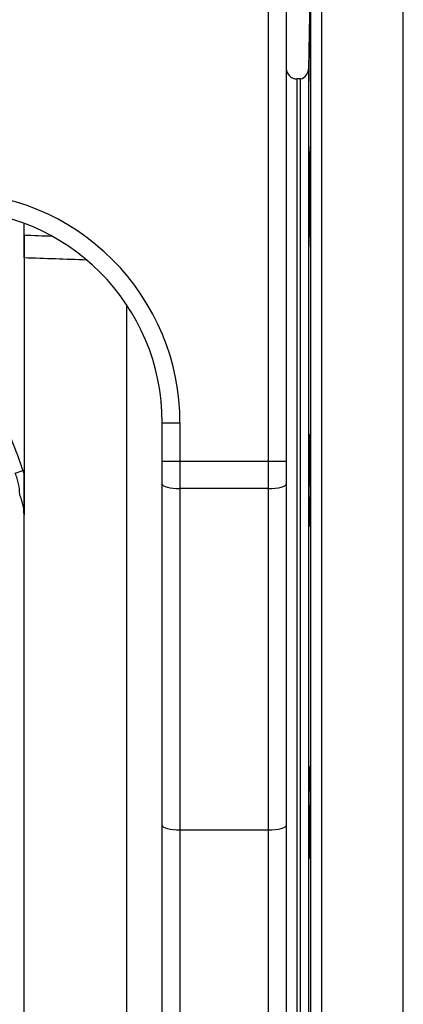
# Model space of a CAD drawing. Header units: millimetres. Extents: x 7 to 1569, y 11 to 2128.
# Tile 5 of 20: x 628 to 737, y 260 to 537. Entities that reach past the tile are written whole.
import ezdxf

# ---------------------------------------------------------------- set-up
doc = ezdxf.new("R2010")
doc.units = ezdxf.units.MM

msp = doc.modelspace()

# ---------------------------------------------------------------- linework, layer by layer
at = {"color": 8, "linetype": 'Continuous', "lineweight": 25}
for p, q in [((713.57, 563.21), (713.57, 158.26)), ((736.67, 158.26), (736.67, 563.21)), ((710.57, 360.76), (710.57, 560.32)), ((709.93, 523.63), (709.93, 197.9)), ((706.62, 520.76), (706.62, 360.76)), ((658.62, 218.26), (658.62, 457.01)), ((706.62, 360.76), (706.62, 200.76)), ((710.57, 161.21), (710.57, 360.76)), ((673.62, 309), (673.62, 160.76)), ((698.62, 160.76), (698.62, 309))]:
    msp.add_line(p, q, dxfattribs=at)
at = {"color": 7, "linetype": 'Continuous', "lineweight": 25}
for p, q in [((710.57, 560.32), (709.93, 523.63)), ((698.62, 413.02), (698.62, 550.76)), ((703.62, 550.76), (703.62, 413.02)), ((707.62, 520.76), (706.62, 520.76)), ((707.62, 200.76), (707.62, 520.76)), ((707.62, 360.76), (707.62, 520.76)), ((710.44, 491.55), (710.13, 491.55)), ((629.62, 476.66), (629.62, 480.06)), ((629.62, 476.66), (629.62, 409.21)), ((668.62, 413.02), (668.62, 423.84)), ((668.62, 423.84), (673.62, 423.84)), ((673.62, 423.84), (673.62, 413.02)), ((710.45, 416.38), (710.13, 416.38)), ((668.62, 413.02), (673.62, 413.02)), ((668.62, 406.55), (668.62, 413.02)), ((673.62, 413.02), (698.62, 413.02)), ((673.62, 413.02), (673.62, 405.26)), ((698.62, 405.26), (698.62, 413.02)), ((698.62, 413.02), (703.62, 413.02)), ((703.62, 413.02), (703.62, 406.55)), ((627.15, 409.59), (629.27, 410.33)), ((629.62, 397.91), (629.62, 409.21)), ((668.62, 310.29), (668.62, 406.55)), ((703.62, 406.55), (703.62, 310.29)), ((698.62, 405.26), (673.62, 405.26)), ((673.62, 405.26), (673.62, 309)), ((698.62, 309), (698.62, 405.26)), ((629.62, 360.78), (629.62, 397.88)), ((710.1, 395.15), (710.13, 395.22)), ((629.62, 218.26), (629.62, 360.78)), ((707.62, 200.76), (707.62, 360.76)), ((668.62, 165.76), (668.62, 310.29)), ((673.62, 309), (698.62, 309)), ((703.62, 310.29), (703.62, 165.76)), ((710.13, 305.15), (710.45, 305.15))]:
    msp.add_line(p, q, dxfattribs=at)
at = {"color": 7, "linetype": 'Continuous', "lineweight": 25, "flags": 128}
for points in [[(710.19, 394.66), (710.21, 394.64), (710.25, 394.97), (710.28, 395.67), (710.32, 396.7), (710.36, 398.42), (710.39, 400.09), (710.42, 401.98), (710.44, 404.03), (710.46, 406.17), (710.47, 408.36), (710.47, 410.53), (710.47, 412.62), (710.46, 414.56), (710.45, 416.3), (710.43, 417.8), (710.4, 419.01), (710.38, 419.9), (710.34, 420.44), (710.31, 420.61), (710.27, 420.41), (710.23, 419.86), (710.2, 418.95), (710.16, 417.72), (710.13, 416.38), (710.13, 416.38)], [(668.62, 406.55), (668.72, 406.3), (669, 406.06), (669.46, 405.84), (670.08, 405.64), (670.84, 405.48), (671.71, 405.36), (672.64, 405.28), (673.62, 405.26)], [(698.62, 405.26), (699.59, 405.28), (700.53, 405.36), (701.4, 405.48), (702.15, 405.64), (702.78, 405.84), (703.24, 406.06), (703.52, 406.3), (703.62, 406.55)], [(710.31, 300.96), (710.32, 300.95), (710.36, 301.28), (710.39, 301.98), (710.42, 303.01), (710.44, 304.72), (710.46, 306.4), (710.47, 308.28), (710.47, 310.33), (710.47, 312.48), (710.46, 314.67), (710.45, 316.84), (710.43, 318.92), (710.4, 320.87), (710.37, 322.61), (710.34, 324.11), (710.31, 325.32), (710.27, 326.21), (710.23, 326.74), (710.19, 326.92), (710.13, 326.31), (710.13, 326.31)], [(668.62, 310.29), (668.72, 310.04), (669, 309.8), (669.46, 309.58), (670.08, 309.38), (670.84, 309.22), (671.71, 309.1), (672.64, 309.03), (673.62, 309)], [(698.62, 309), (699.59, 309.03), (700.53, 309.1), (701.4, 309.22), (702.15, 309.38), (702.78, 309.58), (703.24, 309.8), (703.52, 310.04), (703.62, 310.29)]]:
    msp.add_lwpolyline(points, dxfattribs=at)
at = {"color": 7, "linetype": 'Continuous', "lineweight": 25}
for centre, start, end in [((706.62, 523.76), 180, 270), ((706.93, 523.68), 283.3234, 359)]:
    msp.add_arc(centre, 3, start, end, dxfattribs=at)
at = {"color": 8, "linetype": 'Continuous', "lineweight": 25}
msp.add_arc((665.99, 430.43), 2.42, 335.832, 345.1948, dxfattribs=at)
at = {"color": 7, "linetype": 'Continuous', "lineweight": 25}
for major_axis, ratio, start_param, end_param in [((0, -65.01), 0.999848, 1.570796, 3.141593), ((0, 60.01), 0.999822, 4.712389, 6.283185)]:
    msp.add_ellipse((608.62, 423.84), major_axis=major_axis, ratio=ratio, start_param=start_param, end_param=end_param, dxfattribs=at)
at = {"color": 8, "linetype": 'Continuous', "lineweight": 25}
for centre, major_axis, ratio, start_param, end_param in [((152.72, 363.26), (2814.47, -73.9), 0.045355, 1.39884, 1.401721), ((152.46, 360.76), (2814.47, -71.39), 0.04382, 1.395171, 1.401547)]:
    msp.add_ellipse(centre, major_axis=major_axis, ratio=ratio, start_param=start_param, end_param=end_param, dxfattribs=at)
at = {"color": 7, "linetype": 'Continuous', "lineweight": 25}
for points, knots in [([(710.13, 526), (710.14, 526.39), (710.15, 526.82), (710.16, 527.71), (710.17, 528.17), (710.19, 528.9), (710.19, 529.15), (710.2, 529.66), (710.21, 529.93), (710.22, 530.72), (710.23, 531.26), (710.25, 532.37), (710.26, 532.93), (710.28, 534.07), (710.29, 534.66), (710.31, 535.82), (710.32, 536.39), (710.34, 537.54), (710.35, 538.12), (710.38, 539.82), (710.39, 540.89), (710.41, 542.41), (710.42, 542.91), (710.43, 543.83), (710.44, 544.27), (710.45, 545.1), (710.45, 545.49), (710.46, 546.21), (710.46, 546.53), (710.47, 547.11), (710.47, 547.37), (710.47, 547.82), (710.47, 548.01), (710.47, 548.46), (710.47, 548.6), (710.46, 548.59), (710.45, 548.43), (710.44, 547.96), (710.43, 547.76), (710.42, 547.3), (710.41, 547.04), (710.4, 546.45), (710.39, 546.12), (710.38, 545.39), (710.37, 544.99), (710.35, 544.16), (710.34, 543.72), (710.32, 542.78), (710.31, 542.28), (710.28, 540.75), (710.26, 539.67), (710.23, 537.97), (710.22, 537.39), (710.2, 536.24), (710.19, 535.67), (710.17, 534.51), (710.16, 533.93), (710.15, 532.78), (710.14, 532.22), (710.13, 531.67)], [0, 0, 0, 0, 0.03125, 0.03125, 0.0625, 0.0625, 0.078125, 0.078125, 0.09375, 0.09375, 0.125, 0.125, 0.15625, 0.15625, 0.1875, 0.1875, 0.21875, 0.21875, 0.25, 0.25, 0.3125, 0.3125, 0.34375, 0.34375, 0.375, 0.375, 0.40625, 0.40625, 0.4375, 0.4375, 0.46875, 0.46875, 0.5, 0.5, 0.5625, 0.5625, 0.625, 0.625, 0.65625, 0.65625, 0.6875, 0.6875, 0.71875, 0.71875, 0.75, 0.75, 0.78125, 0.78125, 0.8125, 0.8125, 0.875, 0.875, 0.90625, 0.90625, 0.9375, 0.9375, 0.96875, 0.96875, 1, 1, 1, 1]), ([(710.13, 531.67), (710.11, 530.93), (710.1, 530.18), (710.08, 529.05), (710.08, 528.67), (710.06, 527.92), (710.06, 527.55), (710.04, 526.46), (710.03, 525.75), (710.01, 524.73), (710.01, 524.39), (710, 523.75), (709.99, 523.44), (709.99, 522.85), (709.98, 522.56), (709.97, 522.01), (709.97, 521.74), (709.96, 521), (709.96, 520.57), (709.95, 520.02), (709.95, 519.85), (709.95, 519.55), (709.95, 519.42), (709.95, 519.08), (709.95, 518.93), (709.95, 518.86)], [0, 0, 0, 0, 0.125, 0.125, 0.1875, 0.1875, 0.25, 0.25, 0.375, 0.375, 0.4375, 0.4375, 0.5, 0.5, 0.5625, 0.5625, 0.625, 0.625, 0.75, 0.75, 0.8125, 0.8125, 0.875, 0.875, 1, 1, 1, 1]), ([(709.96, 518.93), (709.96, 518.94), (709.97, 518.96), (710.01, 520.23), (710.05, 522.25), (710.09, 524.21), (710.12, 525.68), (710.13, 526)], [0, 0, 0, 0, 0.195335, 0.471977, 0.645098, 0.921849, 1, 1, 1, 1]), ([(710.13, 476.06), (710.13, 476.12), (710.14, 476.19), (710.15, 476.35), (710.15, 476.44), (710.16, 476.74), (710.17, 476.97), (710.19, 477.51), (710.2, 477.82), (710.22, 478.5), (710.23, 478.86), (710.25, 479.46), (710.25, 479.67), (710.26, 480.09), (710.27, 480.31), (710.28, 480.98), (710.29, 481.45), (710.31, 482.19), (710.31, 482.44), (710.32, 482.96), (710.33, 483.22), (710.34, 484.02), (710.35, 484.56), (710.37, 485.67), (710.38, 486.23), (710.39, 487.1), (710.39, 487.39), (710.4, 487.97), (710.4, 488.26), (710.41, 489.12), (710.42, 489.7), (710.43, 490.56), (710.43, 490.85), (710.44, 491.42), (710.44, 491.7), (710.45, 493.12), (710.46, 494.18), (710.46, 495.45), (710.47, 495.69), (710.47, 496.18), (710.47, 496.42), (710.47, 497.11), (710.47, 497.54), (710.47, 498.15), (710.47, 498.35), (710.47, 498.73), (710.47, 498.92), (710.47, 499.45), (710.47, 499.77), (710.46, 500.34), (710.46, 500.59), (710.45, 501.02), (710.45, 501.2), (710.44, 501.49), (710.43, 501.6), (710.42, 501.73), (710.41, 501.76), (710.39, 501.73), (710.38, 501.55), (710.35, 501.07), (710.34, 500.86), (710.32, 500.39), (710.31, 500.12), (710.29, 499.52), (710.28, 499.18), (710.26, 498.44), (710.25, 498.05), (710.23, 497.2), (710.22, 496.76), (710.2, 495.81), (710.19, 495.31), (710.16, 493.77), (710.15, 492.69), (710.13, 491.55)], [0, 0, 0, 0, 0.015625, 0.015625, 0.03125, 0.03125, 0.0625, 0.0625, 0.09375, 0.09375, 0.125, 0.125, 0.140625, 0.140625, 0.15625, 0.15625, 0.1875, 0.1875, 0.203125, 0.203125, 0.21875, 0.21875, 0.25, 0.25, 0.28125, 0.28125, 0.296875, 0.296875, 0.3125, 0.3125, 0.34375, 0.34375, 0.359375, 0.359375, 0.375, 0.375, 0.4375, 0.4375, 0.453125, 0.453125, 0.46875, 0.46875, 0.5, 0.5, 0.515625, 0.515625, 0.53125, 0.53125, 0.5625, 0.5625, 0.59375, 0.59375, 0.625, 0.625, 0.65625, 0.65625, 0.6875, 0.6875, 0.75, 0.75, 0.78125, 0.78125, 0.8125, 0.8125, 0.84375, 0.84375, 0.875, 0.875, 0.90625, 0.90625, 0.9375, 0.9375, 1, 1, 1, 1]), ([(710.13, 491.55), (710.12, 491.17), (710.11, 490.77), (710.09, 489.92), (710.08, 489.48), (710.07, 488.58), (710.06, 488.11), (710.04, 487.16), (710.04, 486.67), (710.02, 485.2), (710, 484.21), (709.98, 482.22), (709.97, 481.26), (709.96, 479.89), (709.96, 479.43), (709.95, 478.57), (709.95, 478.16), (709.95, 477.38), (709.95, 477.01), (709.95, 476.31), (709.95, 475.99), (709.95, 475.4), (709.95, 475.13), (709.96, 474.65), (709.96, 474.43), (709.97, 473.89), (709.98, 473.66), (709.99, 473.56)], [0, 0, 0, 0, 0.0625, 0.0625, 0.125, 0.125, 0.1875, 0.1875, 0.25, 0.25, 0.375, 0.375, 0.5, 0.5, 0.5625, 0.5625, 0.625, 0.625, 0.6875, 0.6875, 0.75, 0.75, 0.8125, 0.8125, 0.875, 0.875, 1, 1, 1, 1]), ([(629.62, 470.31), (629.62, 470.5), (629.62, 470.7), (629.62, 471.14), (629.62, 471.38), (629.62, 471.89), (629.62, 472.16), (629.62, 472.7), (629.62, 472.98), (629.62, 473.56), (629.62, 473.85), (629.62, 474.43), (629.62, 474.73), (629.62, 475.31), (629.62, 475.59), (629.62, 476.13), (629.62, 476.4), (629.62, 476.66)], [0, 0, 0, 0, 0.125, 0.125, 0.25, 0.25, 0.375, 0.375, 0.5, 0.5, 0.625, 0.625, 0.75, 0.75, 0.875, 0.875, 1, 1, 1, 1]), ([(710.01, 473.64), (710.02, 473.65), (710.05, 473.67), (710.09, 474.77), (710.12, 475.79), (710.13, 476.06)], [0, 0, 0, 0, 0.342206, 0.827533, 1, 1, 1, 1]), ([(710.13, 416.38), (710.12, 416.17), (710.11, 415.9), (710.09, 415.29), (710.07, 414.94), (710.05, 414.15), (710.04, 413.72), (710.03, 412.8), (710.02, 412.3), (710, 411.24), (709.99, 410.69), (709.98, 409.55), (709.97, 408.96), (709.96, 407.74), (709.96, 407.13), (709.95, 405.9), (709.95, 405.29), (709.95, 404.05), (709.95, 403.45), (709.95, 402.28), (709.95, 401.71), (709.95, 400.59), (709.96, 400.07), (709.96, 399.08), (709.97, 398.61), (709.98, 397.74), (709.99, 397.35), (710, 396.66), (710.01, 396.35), (710.03, 395.82), (710.05, 395.4), (710.07, 395.17), (710.08, 395.11)], [0, 0, 0, 0, 0.0625, 0.0625, 0.125, 0.125, 0.1875, 0.1875, 0.25, 0.25, 0.3125, 0.3125, 0.375, 0.375, 0.4375, 0.4375, 0.5, 0.5, 0.5625, 0.5625, 0.625, 0.625, 0.6875, 0.6875, 0.75, 0.75, 0.8125, 0.8125, 0.875, 0.875, 0.9375, 1, 1, 1, 1]), ([(628.38, 403.59), (628.38, 404.59), (628.27, 405.6), (627.95, 407.1), (627.82, 407.61), (627.51, 408.61), (627.34, 409.1), (627.15, 409.59)], [0, 0, 0, 0, 0.5, 0.5, 0.75, 0.75, 1, 1, 1, 1]), ([(629.62, 409.21), (629.62, 408.75), (629.62, 408.27), (629.62, 407.32), (629.62, 406.84), (629.62, 405.4), (629.62, 404.45), (629.62, 402.56), (629.62, 401.63), (629.62, 400.23), (629.62, 399.77), (629.62, 398.83), (629.62, 398.36), (629.62, 397.88)], [0, 0, 0, 0, 0.125, 0.125, 0.25, 0.25, 0.5, 0.5, 0.75, 0.75, 0.875, 0.875, 1, 1, 1, 1]), ([(629.62, 397.88), (629.62, 398.88), (629.5, 399.84), (629.19, 401.27), (629.06, 401.74), (628.83, 402.44), (628.74, 402.67), (628.61, 403.02), (628.57, 403.13), (628.47, 403.36), (628.42, 403.47), (628.38, 403.59)], [0, 0, 0, 0, 0.5, 0.5, 0.75, 0.75, 0.875, 0.875, 0.9375, 0.9375, 1, 1, 1, 1]), ([(710.13, 395.22), (710.13, 395.08), (710.14, 394.97), (710.16, 394.79), (710.16, 394.72), (710.17, 394.68)], [0, 0, 0, 0, 0.5, 0.5, 1, 1, 1, 1]), ([(710.13, 326.31), (710.12, 326.43), (710.1, 326.48), (710.08, 326.46), (710.07, 326.39), (710.05, 326.19), (710.05, 326.11), (710.04, 325.91), (710.03, 325.8), (710.02, 325.41), (710.01, 325.1), (710, 324.56), (709.99, 324.36), (709.98, 323.94), (709.98, 323.72), (709.97, 323.02), (709.97, 322.52), (709.96, 321.7), (709.96, 321.41), (709.95, 320.83), (709.95, 320.53), (709.95, 319.61), (709.95, 318.98), (709.95, 317.99), (709.95, 317.66), (709.95, 316.99), (709.95, 316.65), (709.95, 315.64), (709.96, 314.97), (709.96, 313.95), (709.97, 313.61), (709.97, 312.95), (709.98, 312.29), (709.98, 311.65), (709.99, 311.02), (710, 310.71), (710.01, 309.8), (710.02, 309.24), (710.03, 308.44), (710.04, 308.18), (710.05, 307.68), (710.05, 307.45), (710.07, 306.77), (710.08, 306.37), (710.1, 305.68), (710.12, 305.38), (710.13, 305.15)], [0, 0, 0, 0, 0.0625, 0.0625, 0.125, 0.125, 0.15625, 0.15625, 0.1875, 0.1875, 0.25, 0.25, 0.28125, 0.28125, 0.3125, 0.3125, 0.375, 0.375, 0.40625, 0.40625, 0.4375, 0.4375, 0.5, 0.5, 0.53125, 0.53125, 0.5625, 0.5625, 0.625, 0.625, 0.65625, 0.65625, 0.6875, 0.71875, 0.71875, 0.75, 0.75, 0.8125, 0.8125, 0.84375, 0.84375, 0.875, 0.875, 0.9375, 0.9375, 1, 1, 1, 1]), ([(710.13, 305.15), (710.13, 304.86), (710.14, 304.57), (710.15, 304.04), (710.16, 303.79), (710.18, 303.07), (710.19, 302.66), (710.21, 302.12), (710.22, 301.96), (710.23, 301.67), (710.24, 301.54), (710.26, 301.21), (710.27, 301.06), (710.29, 300.98)], [0, 0, 0, 0, 0.125, 0.125, 0.25, 0.25, 0.5, 0.5, 0.625, 0.625, 0.75, 0.75, 1, 1, 1, 1])]:
    msp.add_open_spline(points, degree=3, knots=knots, dxfattribs=at)
for points in [[(622.5, 427.55), (624.99, 421.91), (627.27, 416.17), (629.27, 410.33)], [(629.27, 410.33), (629.39, 409.96), (629.51, 409.59), (629.62, 409.21)]]:
    msp.add_open_spline(points, degree=3, dxfattribs=at)

doc.saveas('drawing.dxf')
